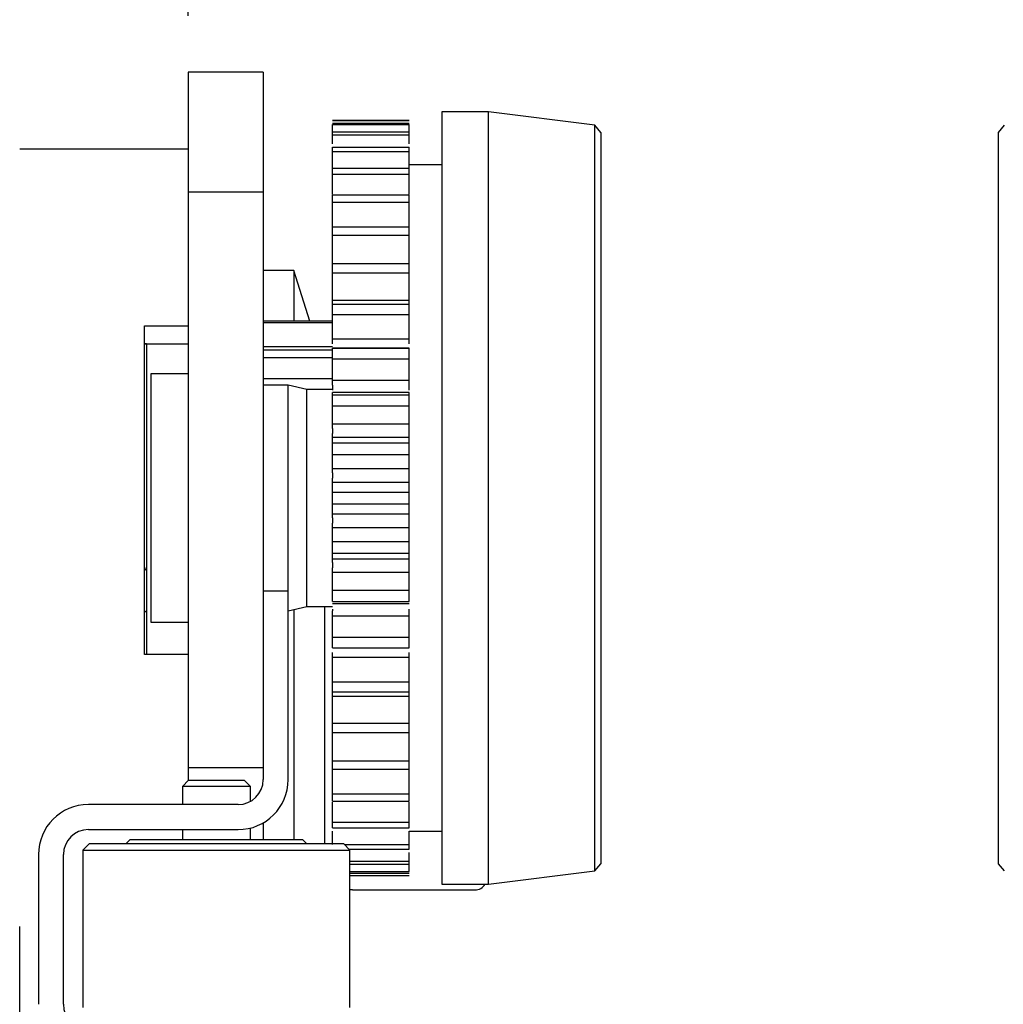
# Model space of a CAD drawing. Header units: millimetres. Extents: x 506 to 3445, y -268 to 1810.
# Tile 103 of 142: x 2318 to 2475, y 1352 to 1509. Entities that reach past the tile are written whole.
import ezdxf

# ---------------------------------------------------------------- set-up
doc = ezdxf.new("R2010")
doc.units = ezdxf.units.MM
doc.dimstyles.get("Standard").update_dxf_attribs({"dimtxt": 20, "dimasz": 10, "dimexe": 9, "dimexo": 9, "dimgap": 10, "dimtad": 0, "dimtih": 1, "dimtoh": 1, "dimdsep": 46, "dimtxsty": 'Standard', "dimcen": 0.09, "dimadec": 0, "dimazin": 0, "dimtfac": 1, "dimtofl": 0, "dimtmove": 0, "dimatfit": 3, "dimfxl": 0, "dimtolj": 1, "dimtzin": 0, "dimarcsym": 0})

# ---------------------------------------------------------------- blocks, each defined once
blk = doc.blocks.new('*D11')
at = {"color": 0, "lineweight": -2}
for p, q in [((2116.59, 1508.16), (2116.59, 1579.4)), ((2344.57, 1509.99), (2344.57, 1579.4)), ((2126.59, 1570.4), (2195.58, 1570.4)), ((2334.57, 1570.4), (2265.58, 1570.4))]:
    blk.add_line(p, q, dxfattribs=at)
at = {"color": 0, "lineweight": 18}
for points in [[(2126.59, 1572.07), (2126.59, 1568.73), (2116.59, 1570.4)], [(2334.57, 1572.07), (2334.57, 1568.73), (2344.57, 1570.4)]]:
    blk.add_solid(points, dxfattribs=at)
at = {"layer": 'Defpoints', "color": 0, "lineweight": 18}
for p in [(2344.57, 1570.4), (2344.57, 1500.99), (2116.59, 1499.16)]:
    blk.add_point(p, dxfattribs=at)
at = {"color": 0, "lineweight": 18, "insert": (2230.58, 1570.4), "char_height": 20, "attachment_point": 5}
blk.add_mtext('\\A1;230', dxfattribs=at)

msp = doc.modelspace()

# ---------------------------------------------------------------- linework, layer by layer
for p, q in [((2344.566, 1500.988), (2344.566, 1486.184)), ((2356.566, 1500.988), (2344.566, 1500.988)), ((2356.566, 1500.988), (2356.566, 1486.184)), ((2392.666, 1494.62), (2385.166, 1494.62)), ((2385.166, 1494.62), (2385.166, 1370.82)), ((2409.674, 1492.447), (2392.666, 1494.62)), ((2392.666, 1370.82), (2392.666, 1494.62)), ((2379.966, 1493.22), (2367.666, 1493.22)), ((2367.666, 1493.213), (2379.966, 1493.213)), ((2367.666, 1492.818), (2379.966, 1492.818)), ((2367.666, 1492.573), (2379.966, 1492.573)), ((2367.666, 1491.394), (2379.966, 1491.394)), ((2410.666, 1491.32), (2409.674, 1492.447)), ((2409.674, 1372.994), (2409.674, 1492.447)), ((2410.666, 1491.32), (2410.666, 1374.12)), ((2475.258, 1492.447), (2474.266, 1491.32)), ((2474.266, 1491.32), (2474.266, 1432.72)), ((2367.666, 1490.91), (2379.966, 1490.91)), ((2317.566, 1488.669), (2344.566, 1488.669)), ((2317.566, 1488.669), (2344.566, 1488.669)), ((2367.666, 1488.966), (2379.966, 1488.966)), ((2367.666, 1488.25), (2379.966, 1488.25)), ((2344.566, 1486.184), (2344.566, 1473.332)), ((2356.566, 1486.184), (2356.566, 1473.332)), ((2367.666, 1485.576), (2379.966, 1485.576)), ((2385.166, 1486.12), (2379.966, 1486.12)), ((2367.666, 1484.641), (2379.966, 1484.641)), ((2344.566, 1481.812), (2356.566, 1481.812)), ((2367.666, 1481.282), (2379.966, 1481.282)), ((2367.666, 1480.143), (2379.966, 1480.143)), ((2367.666, 1476.156), (2379.966, 1476.156)), ((2367.666, 1474.834), (2379.966, 1474.834)), ((2344.566, 1473.332), (2344.566, 1399.467)), ((2356.566, 1473.332), (2356.566, 1399.467)), ((2361.466, 1469.171), (2356.566, 1469.171)), ((2364.043, 1461.056), (2361.466, 1469.171)), ((2361.466, 1469.171), (2361.466, 1461.058)), ((2367.666, 1470.288), (2379.966, 1470.288)), ((2367.666, 1468.804), (2379.966, 1468.804)), ((2367.666, 1464.446), (2379.966, 1464.446)), ((2367.666, 1463.777), (2379.966, 1463.777)), ((2367.666, 1462.157), (2379.966, 1462.157)), ((2337.566, 1407.669), (2337.566, 1460.316)), ((2337.566, 1460.316), (2344.566, 1460.316)), ((2367.666, 1461.056), (2356.566, 1461.056)), ((2367.666, 1460.787), (2356.566, 1460.787)), ((2367.666, 1458.235), (2379.966, 1458.235)), ((2337.566, 1457.441), (2344.566, 1457.441)), ((2337.851, 1457.419), (2344.566, 1457.419)), ((2337.878, 1457.419), (2337.878, 1421.633)), ((2367.666, 1456.966), (2356.566, 1456.966)), ((2367.666, 1456.39), (2356.566, 1456.39)), ((2379.966, 1456.752), (2367.666, 1456.752)), ((2367.666, 1456.734), (2379.966, 1456.734)), ((2367.666, 1455.206), (2356.566, 1455.206)), ((2367.666, 1455.006), (2379.966, 1455.006)), ((2344.566, 1452.62), (2338.566, 1452.62)), ((2338.566, 1452.62), (2338.566, 1412.82)), ((2367.666, 1451.797), (2356.566, 1451.797)), ((2360.566, 1450.82), (2356.566, 1450.82)), ((2363.566, 1450.12), (2360.566, 1450.82)), ((2360.566, 1432.72), (2360.566, 1450.82)), ((2367.666, 1450.12), (2363.566, 1450.12)), ((2363.566, 1432.72), (2363.566, 1450.12)), ((2367.666, 1451.587), (2379.966, 1451.587)), ((2367.666, 1450.822), (2367.666, 1450.011)), ((2379.966, 1450.011), (2379.966, 1450.822)), ((2379.966, 1449.608), (2367.666, 1449.608)), ((2367.666, 1449.28), (2379.966, 1449.28)), ((2367.666, 1447.474), (2379.966, 1447.474)), ((2367.666, 1444.617), (2379.966, 1444.617)), ((2367.666, 1443.88), (2367.666, 1443.041)), ((2379.966, 1443.041), (2379.966, 1443.88)), ((2367.666, 1442.464), (2379.966, 1442.464)), ((2367.666, 1441.543), (2379.966, 1441.543)), ((2367.666, 1439.689), (2379.966, 1439.689)), ((2367.666, 1437.443), (2379.966, 1437.443)), ((2367.666, 1436.748), (2367.666, 1435.894)), ((2379.966, 1435.894), (2379.966, 1436.748)), ((2367.666, 1435.252), (2379.966, 1435.252)), ((2360.566, 1417.788), (2360.566, 1432.72)), ((2363.566, 1415.32), (2363.566, 1432.72)), ((2367.666, 1433.655), (2379.966, 1433.655)), ((2474.266, 1432.72), (2474.266, 1374.12)), ((2367.666, 1431.785), (2379.966, 1431.785)), ((2367.666, 1430.188), (2379.966, 1430.188)), ((2367.666, 1429.547), (2367.666, 1428.693)), ((2379.966, 1428.693), (2379.966, 1429.547)), ((2367.666, 1427.998), (2379.966, 1427.998)), ((2367.666, 1425.752), (2379.966, 1425.752)), ((2367.666, 1423.897), (2379.966, 1423.897)), ((2367.666, 1422.977), (2379.966, 1422.977)), ((2367.666, 1422.4), (2367.666, 1421.56)), ((2379.966, 1421.56), (2379.966, 1422.4)), ((2337.878, 1421.633), (2337.878, 1414.35)), ((2367.666, 1420.824), (2379.966, 1420.824)), ((2360.566, 1417.788), (2356.566, 1417.788)), ((2360.566, 1387.588), (2360.566, 1417.788)), ((2367.666, 1417.967), (2379.966, 1417.967)), ((2367.666, 1416.16), (2379.966, 1416.16)), ((2367.666, 1415.833), (2379.966, 1415.833)), ((2337.878, 1414.35), (2337.878, 1407.669)), ((2360.566, 1414.62), (2363.566, 1415.32)), ((2361.466, 1414.831), (2361.466, 1411.671)), ((2363.566, 1415.32), (2367.666, 1415.32)), ((2366.466, 1377.292), (2366.466, 1415.32)), ((2367.666, 1414.891), (2367.666, 1414.619)), ((2367.666, 1413.853), (2379.966, 1413.853)), ((2379.966, 1414.619), (2379.966, 1414.891)), ((2338.566, 1412.82), (2344.566, 1412.82)), ((2361.466, 1411.671), (2361.466, 1377.988)), ((2367.666, 1410.435), (2379.966, 1410.435)), ((2344.566, 1407.669), (2337.566, 1407.669)), ((2367.666, 1408.707), (2379.966, 1408.707)), ((2367.666, 1408.688), (2379.966, 1408.688)), ((2367.666, 1407.206), (2379.966, 1407.206)), ((2367.666, 1403.284), (2379.966, 1403.284)), ((2367.666, 1401.664), (2379.966, 1401.664)), ((2367.666, 1400.994), (2379.966, 1400.994)), ((2344.566, 1399.467), (2344.566, 1389.467)), ((2356.566, 1399.467), (2356.566, 1390.337)), ((2367.666, 1396.637), (2379.966, 1396.637)), ((2367.666, 1395.153), (2379.966, 1395.153)), ((2356.566, 1390.337), (2356.566, 1387.588)), ((2367.666, 1390.607), (2379.966, 1390.607)), ((2356.566, 1389.467), (2344.566, 1389.467)), ((2344.566, 1389.467), (2344.566, 1387.438)), ((2356.566, 1389.467), (2344.566, 1389.467)), ((2367.666, 1389.284), (2379.966, 1389.284)), ((2344.616, 1387.488), (2343.616, 1386.488)), ((2344.616, 1387.488), (2353.516, 1387.488)), ((2354.516, 1386.488), (2353.516, 1387.488)), ((2343.616, 1386.488), (2343.616, 1383.588)), ((2354.516, 1386.488), (2343.616, 1386.488)), ((2354.516, 1384.095), (2354.516, 1386.488)), ((2367.666, 1385.297), (2379.966, 1385.297)), ((2367.666, 1384.159), (2379.966, 1384.159)), ((2352.566, 1383.588), (2328.566, 1383.588)), ((2356.566, 1380.66), (2356.566, 1377.988)), ((2367.666, 1380.8), (2379.966, 1380.8)), ((2328.566, 1379.588), (2352.566, 1379.588)), ((2343.616, 1379.588), (2343.616, 1377.988)), ((2354.516, 1377.988), (2354.516, 1379.829)), ((2367.666, 1379.864), (2379.966, 1379.864)), ((2379.966, 1379.32), (2385.166, 1379.32)), ((2335.266, 1377.988), (2334.566, 1377.288)), ((2335.266, 1377.988), (2362.866, 1377.988)), ((2363.566, 1377.288), (2362.866, 1377.988)), ((2328.666, 1377.288), (2327.666, 1376.288)), ((2327.666, 1376.288), (2327.666, 1351.088)), ((2327.666, 1376.288), (2349.066, 1376.288)), ((2349.066, 1377.288), (2328.666, 1377.288)), ((2369.466, 1377.288), (2349.066, 1377.288)), ((2349.066, 1376.288), (2370.466, 1376.288)), ((2370.466, 1376.288), (2369.466, 1377.288)), ((2369.564, 1377.19), (2379.966, 1377.19)), ((2370.28, 1376.474), (2379.966, 1376.474)), ((2370.466, 1351.088), (2370.466, 1376.288)), ((2320.566, 1375.588), (2320.566, 1351.588)), ((2324.566, 1351.588), (2324.566, 1375.588)), ((2370.466, 1374.531), (2379.966, 1374.531)), ((2370.466, 1374.047), (2379.966, 1374.047)), ((2370.466, 1372.867), (2379.966, 1372.867)), ((2392.666, 1370.82), (2409.674, 1372.994)), ((2409.674, 1372.994), (2410.666, 1374.12)), ((2474.266, 1374.12), (2475.258, 1372.994)), ((2370.466, 1372.623), (2379.966, 1372.623)), ((2370.466, 1372.227), (2379.966, 1372.227)), ((2370.466, 1372.22), (2379.966, 1372.22)), ((2370.856, 1369.921), (2390.466, 1369.921)), ((2385.166, 1370.82), (2392.666, 1370.82)), ((2317.566, 1352.669), (2317.566, 1364.047)), ((2317.566, 1342.669), (2317.566, 1352.669))]:
    msp.add_line(p, q)
for centre, radius, start, end in [((2352.566, 1387.588), 4, 270, 0), ((2352.566, 1387.588), 8, 270, 0), ((2328.566, 1375.588), 8, 90, 180), ((2328.566, 1375.588), 4, 90, 180), ((2370.856, 1363.921), 6, 90, 93.73021), ((2390.466, 1371.921), 2, 270, 326.59033), ((2328.566, 1351.588), 4, 180, 270)]:
    msp.add_arc(centre, radius, start, end)
for points in [[(2367.666, 1491.454), (2367.666, 1491.83), (2367.666, 1492.203), (2367.666, 1492.573)], [(2367.666, 1490.91), (2367.666, 1491.08), (2367.666, 1491.242), (2367.666, 1491.394)], [(2379.966, 1491.454), (2379.966, 1491.83), (2379.966, 1492.203), (2379.966, 1492.573)], [(2379.966, 1490.91), (2379.966, 1491.08), (2379.966, 1491.242), (2379.966, 1491.394)], [(2367.666, 1489.506), (2367.666, 1489.976), (2367.666, 1490.444), (2367.666, 1490.91)], [(2379.966, 1489.506), (2379.966, 1489.976), (2379.966, 1490.444), (2379.966, 1490.91)], [(2367.666, 1488.25), (2367.666, 1488.498), (2367.666, 1488.737), (2367.666, 1488.966)], [(2367.666, 1485.59), (2367.666, 1486.475), (2367.666, 1487.364), (2367.666, 1488.25)], [(2379.966, 1488.25), (2379.966, 1488.498), (2379.966, 1488.737), (2379.966, 1488.966)], [(2379.966, 1485.59), (2379.966, 1486.475), (2379.966, 1487.364), (2379.966, 1488.25)], [(2367.666, 1484.641), (2367.666, 1484.961), (2367.666, 1485.273), (2367.666, 1485.576)], [(2379.966, 1484.641), (2379.966, 1484.961), (2379.966, 1485.273), (2379.966, 1485.576)], [(2367.666, 1480.143), (2367.666, 1480.53), (2367.666, 1480.91), (2367.666, 1481.282)], [(2379.966, 1480.143), (2379.966, 1480.53), (2379.966, 1480.91), (2379.966, 1481.282)], [(2367.666, 1474.834), (2367.666, 1475.281), (2367.666, 1475.722), (2367.666, 1476.156)], [(2379.966, 1474.834), (2379.966, 1475.281), (2379.966, 1475.722), (2379.966, 1476.156)], [(2367.666, 1468.804), (2367.666, 1469.304), (2367.666, 1469.799), (2367.666, 1470.288)], [(2379.966, 1468.804), (2379.966, 1469.304), (2379.966, 1469.799), (2379.966, 1470.288)], [(2367.666, 1462.157), (2367.666, 1462.701), (2367.666, 1463.241), (2367.666, 1463.777)], [(2379.966, 1462.157), (2379.966, 1462.701), (2379.966, 1463.241), (2379.966, 1463.777)], [(2367.666, 1455.006), (2367.666, 1455.585), (2367.666, 1456.162), (2367.666, 1456.734)], [(2379.966, 1455.006), (2379.966, 1455.585), (2379.966, 1456.162), (2379.966, 1456.734)], [(2367.666, 1447.474), (2367.666, 1448.078), (2367.666, 1448.681), (2367.666, 1449.28)], [(2379.966, 1447.474), (2379.966, 1448.078), (2379.966, 1448.681), (2379.966, 1449.28)], [(2367.666, 1439.689), (2367.666, 1440.308), (2367.666, 1440.927), (2367.666, 1441.543)], [(2379.966, 1439.689), (2379.966, 1440.308), (2379.966, 1440.927), (2379.966, 1441.543)], [(2367.666, 1431.785), (2367.666, 1432.408), (2367.666, 1433.032), (2367.666, 1433.655)], [(2379.966, 1431.785), (2379.966, 1432.408), (2379.966, 1433.032), (2379.966, 1433.655)], [(2367.666, 1423.897), (2367.666, 1424.514), (2367.666, 1425.132), (2367.666, 1425.752)], [(2379.966, 1423.897), (2379.966, 1424.514), (2379.966, 1425.132), (2379.966, 1425.752)], [(2367.666, 1416.16), (2367.666, 1416.76), (2367.666, 1417.362), (2367.666, 1417.967)], [(2379.966, 1416.16), (2379.966, 1416.76), (2379.966, 1417.362), (2379.966, 1417.967)], [(2367.666, 1408.707), (2367.666, 1409.279), (2367.666, 1409.855), (2367.666, 1410.435)], [(2379.966, 1408.707), (2379.966, 1409.279), (2379.966, 1409.855), (2379.966, 1410.435)], [(2367.666, 1401.664), (2367.666, 1402.199), (2367.666, 1402.739), (2367.666, 1403.284)], [(2379.966, 1401.664), (2379.966, 1402.199), (2379.966, 1402.739), (2379.966, 1403.284)], [(2367.666, 1395.153), (2367.666, 1395.641), (2367.666, 1396.136), (2367.666, 1396.637)], [(2379.966, 1395.153), (2379.966, 1395.641), (2379.966, 1396.136), (2379.966, 1396.637)], [(2367.666, 1389.284), (2367.666, 1389.718), (2367.666, 1390.159), (2367.666, 1390.607)], [(2379.966, 1389.284), (2379.966, 1389.718), (2379.966, 1390.159), (2379.966, 1390.607)], [(2367.666, 1384.159), (2367.666, 1384.531), (2367.666, 1384.91), (2367.666, 1385.297)], [(2379.966, 1384.159), (2379.966, 1384.531), (2379.966, 1384.91), (2379.966, 1385.297)], [(2367.666, 1379.864), (2367.666, 1380.168), (2367.666, 1380.48), (2367.666, 1380.8)], [(2379.966, 1379.864), (2379.966, 1380.168), (2379.966, 1380.48), (2379.966, 1380.8)], [(2367.666, 1377.19), (2367.666, 1377.903), (2367.666, 1378.617), (2367.666, 1379.329)], [(2379.966, 1377.19), (2379.966, 1377.903), (2379.966, 1378.617), (2379.966, 1379.329)], [(2379.966, 1376.474), (2379.966, 1376.704), (2379.966, 1376.943), (2379.966, 1377.19)], [(2379.966, 1374.531), (2379.966, 1374.996), (2379.966, 1375.463), (2379.966, 1375.932)], [(2379.966, 1374.047), (2379.966, 1374.199), (2379.966, 1374.36), (2379.966, 1374.531)], [(2379.966, 1372.867), (2379.966, 1373.236), (2379.966, 1373.608), (2379.966, 1373.982)]]:
    msp.add_open_spline(points, degree=3)
for points, knots in [([(2367.666, 1481.426), (2367.666, 1481.617), (2367.666, 1482.677), (2367.666, 1483.755), (2367.666, 1484.641)], [0, 0, 0, 0, 0.1809154, 1, 1, 1, 1]), ([(2379.966, 1481.426), (2379.966, 1481.617), (2379.966, 1482.677), (2379.966, 1483.755), (2379.966, 1484.641)], [0, 0, 0, 0, 0.1809154, 1, 1, 1, 1]), ([(2367.666, 1476.128), (2367.666, 1476.197), (2367.666, 1476.673), (2367.666, 1477.987), (2367.666, 1479.275), (2367.666, 1480.143)], [0, 0, 0, 0, 0.0539077, 0.3692718, 1, 1, 1, 1]), ([(2379.966, 1476.128), (2379.966, 1476.197), (2379.966, 1476.673), (2379.966, 1477.987), (2379.966, 1479.275), (2379.966, 1480.143)], [0, 0, 0, 0, 0.0539077, 0.3692718, 1, 1, 1, 1]), ([(2367.666, 1470.114), (2367.666, 1470.468), (2367.666, 1471.21), (2367.666, 1472.769), (2367.666, 1473.999), (2367.666, 1474.834)], [0, 0, 0, 0, 0.25, 0.5, 1, 1, 1, 1]), ([(2379.966, 1470.114), (2379.966, 1470.468), (2379.966, 1471.21), (2379.966, 1472.769), (2379.966, 1473.999), (2379.966, 1474.834)], [0, 0, 0, 0, 0.25, 0.5, 1, 1, 1, 1]), ([(2367.666, 1464.446), (2367.666, 1464.762), (2367.666, 1465.433), (2367.666, 1466.866), (2367.666, 1468.017), (2367.666, 1468.804)], [0, 0, 0, 0, 0.25, 0.5, 1, 1, 1, 1]), ([(2379.966, 1464.446), (2379.966, 1464.762), (2379.966, 1465.433), (2379.966, 1466.866), (2379.966, 1468.017), (2379.966, 1468.804)], [0, 0, 0, 0, 0.25, 0.5, 1, 1, 1, 1]), ([(2367.666, 1463.662), (2367.666, 1463.69), (2367.666, 1463.75), (2367.666, 1463.878), (2367.666, 1464.049), (2367.666, 1464.22), (2367.666, 1464.352), (2367.666, 1464.415), (2367.666, 1464.446)], [0, 0, 0, 0, 0.125, 0.25, 0.5, 0.75, 0.875, 1, 1, 1, 1]), ([(2379.966, 1463.662), (2379.966, 1463.69), (2379.966, 1463.75), (2379.966, 1463.878), (2379.966, 1464.049), (2379.966, 1464.22), (2379.966, 1464.352), (2379.966, 1464.415), (2379.966, 1464.446)], [0, 0, 0, 0, 0.125, 0.25, 0.5, 0.75, 0.875, 1, 1, 1, 1]), ([(2367.666, 1458.235), (2367.666, 1458.507), (2367.666, 1459.096), (2367.666, 1460.379), (2367.666, 1461.43), (2367.666, 1462.157)], [0, 0, 0, 0, 0.25, 0.5, 1, 1, 1, 1]), ([(2379.966, 1458.235), (2379.966, 1458.507), (2379.966, 1459.096), (2379.966, 1460.379), (2379.966, 1461.43), (2379.966, 1462.157)], [0, 0, 0, 0, 0.25, 0.5, 1, 1, 1, 1]), ([(2367.666, 1457.454), (2367.666, 1457.484), (2367.666, 1457.548), (2367.666, 1457.681), (2367.666, 1457.854), (2367.666, 1458.022), (2367.666, 1458.147), (2367.666, 1458.206), (2367.666, 1458.235)], [0, 0, 0, 0, 0.125, 0.25, 0.5, 0.75, 0.875, 1, 1, 1, 1]), ([(2379.966, 1457.454), (2379.966, 1457.484), (2379.966, 1457.548), (2379.966, 1457.681), (2379.966, 1457.854), (2379.966, 1458.022), (2379.966, 1458.147), (2379.966, 1458.206), (2379.966, 1458.235)], [0, 0, 0, 0, 0.125, 0.25, 0.5, 0.75, 0.875, 1, 1, 1, 1]), ([(2337.854, 1457.419), (2337.848, 1457.419), (2337.841, 1457.419), (2337.827, 1457.42), (2337.822, 1457.42), (2337.81, 1457.42), (2337.804, 1457.42), (2337.77, 1457.422), (2337.738, 1457.423), (2337.689, 1457.426), (2337.679, 1457.426), (2337.659, 1457.428), (2337.648, 1457.428), (2337.614, 1457.43), (2337.591, 1457.431), (2337.566, 1457.432)], [0, 0, 0, 0, 0.1409502, 0.1409502, 0.2268552, 0.2268552, 0.3127601, 0.3127601, 0.6563801, 0.6563801, 0.7422851, 0.7422851, 0.82819, 0.82819, 1, 1, 1, 1]), ([(2367.666, 1451.587), (2367.666, 1451.811), (2367.666, 1452.307), (2367.666, 1453.418), (2367.666, 1454.353), (2367.666, 1455.006)], [0, 0, 0, 0, 0.25, 0.5, 1, 1, 1, 1]), ([(2379.966, 1451.587), (2379.966, 1451.811), (2379.966, 1452.307), (2379.966, 1453.418), (2379.966, 1454.353), (2379.966, 1455.006)], [0, 0, 0, 0, 0.25, 0.5, 1, 1, 1, 1]), ([(2367.666, 1450.822), (2367.666, 1450.854), (2367.666, 1450.921), (2367.666, 1451.057), (2367.666, 1451.229), (2367.666, 1451.39), (2367.666, 1451.507), (2367.666, 1451.561), (2367.666, 1451.587)], [0, 0, 0, 0, 0.125, 0.25, 0.5, 0.75, 0.875, 1, 1, 1, 1]), ([(2379.966, 1450.822), (2379.966, 1450.854), (2379.966, 1450.921), (2379.966, 1451.057), (2379.966, 1451.229), (2379.966, 1451.39), (2379.966, 1451.507), (2379.966, 1451.561), (2379.966, 1451.587)], [0, 0, 0, 0, 0.125, 0.25, 0.5, 0.75, 0.875, 1, 1, 1, 1]), ([(2367.666, 1449.28), (2367.666, 1449.43), (2367.666, 1449.574), (2367.666, 1449.608), (2367.666, 1449.608)], [0, 0, 0, 0, 0.7345163, 1, 1, 1, 1]), ([(2379.966, 1449.28), (2379.966, 1449.43), (2379.966, 1449.574), (2379.966, 1449.608), (2379.966, 1449.608)], [0, 0, 0, 0, 0.7345163, 1, 1, 1, 1]), ([(2367.666, 1444.617), (2367.666, 1444.789), (2367.666, 1445.184), (2367.666, 1446.104), (2367.666, 1446.905), (2367.666, 1447.474)], [0, 0, 0, 0, 0.25, 0.5, 1, 1, 1, 1]), ([(2379.966, 1444.617), (2379.966, 1444.789), (2379.966, 1445.184), (2379.966, 1446.104), (2379.966, 1446.905), (2379.966, 1447.474)], [0, 0, 0, 0, 0.25, 0.5, 1, 1, 1, 1]), ([(2367.666, 1443.88), (2367.666, 1443.914), (2367.666, 1443.982), (2367.666, 1444.119), (2367.666, 1444.288), (2367.666, 1444.439), (2367.666, 1444.546), (2367.666, 1444.594), (2367.666, 1444.617)], [0, 0, 0, 0, 0.125, 0.25, 0.5, 0.75, 0.875, 1, 1, 1, 1]), ([(2379.966, 1443.88), (2379.966, 1443.914), (2379.966, 1443.982), (2379.966, 1444.119), (2379.966, 1444.288), (2379.966, 1444.439), (2379.966, 1444.546), (2379.966, 1444.594), (2379.966, 1444.617)], [0, 0, 0, 0, 0.125, 0.25, 0.5, 0.75, 0.875, 1, 1, 1, 1]), ([(2367.666, 1442.464), (2367.666, 1442.475), (2367.666, 1442.501), (2367.666, 1442.567), (2367.666, 1442.674), (2367.666, 1442.815), (2367.666, 1442.941), (2367.666, 1443.007), (2367.666, 1443.041)], [0, 0, 0, 0, 0.125, 0.25, 0.5, 0.75, 0.875, 1, 1, 1, 1]), ([(2367.666, 1441.543), (2367.666, 1441.806), (2367.666, 1442.137), (2367.666, 1442.403), (2367.666, 1442.462), (2367.666, 1442.464)], [0, 0, 0, 0, 0.5, 0.75, 1, 1, 1, 1]), ([(2379.966, 1442.464), (2379.966, 1442.475), (2379.966, 1442.501), (2379.966, 1442.567), (2379.966, 1442.674), (2379.966, 1442.815), (2379.966, 1442.941), (2379.966, 1443.007), (2379.966, 1443.041)], [0, 0, 0, 0, 0.125, 0.25, 0.5, 0.75, 0.875, 1, 1, 1, 1]), ([(2379.966, 1441.543), (2379.966, 1441.806), (2379.966, 1442.137), (2379.966, 1442.403), (2379.966, 1442.462), (2379.966, 1442.464)], [0, 0, 0, 0, 0.5, 0.75, 1, 1, 1, 1]), ([(2367.666, 1437.443), (2367.666, 1437.56), (2367.666, 1437.847), (2367.666, 1438.56), (2367.666, 1439.215), (2367.666, 1439.689)], [0, 0, 0, 0, 0.25, 0.5, 1, 1, 1, 1]), ([(2379.966, 1437.443), (2379.966, 1437.56), (2379.966, 1437.847), (2379.966, 1438.56), (2379.966, 1439.215), (2379.966, 1439.689)], [0, 0, 0, 0, 0.25, 0.5, 1, 1, 1, 1]), ([(2367.666, 1436.748), (2367.666, 1436.782), (2367.666, 1436.851), (2367.666, 1436.987), (2367.666, 1437.149), (2367.666, 1437.288), (2367.666, 1437.382), (2367.666, 1437.424), (2367.666, 1437.443)], [0, 0, 0, 0, 0.125, 0.25, 0.5, 0.75, 0.875, 1, 1, 1, 1]), ([(2379.966, 1436.748), (2379.966, 1436.782), (2379.966, 1436.851), (2379.966, 1436.987), (2379.966, 1437.149), (2379.966, 1437.288), (2379.966, 1437.382), (2379.966, 1437.424), (2379.966, 1437.443)], [0, 0, 0, 0, 0.125, 0.25, 0.5, 0.75, 0.875, 1, 1, 1, 1]), ([(2367.666, 1435.252), (2367.666, 1435.268), (2367.666, 1435.302), (2367.666, 1435.382), (2367.666, 1435.507), (2367.666, 1435.659), (2367.666, 1435.792), (2367.666, 1435.86), (2367.666, 1435.894)], [0, 0, 0, 0, 0.125, 0.25, 0.5, 0.75, 0.875, 1, 1, 1, 1]), ([(2379.966, 1435.252), (2379.966, 1435.268), (2379.966, 1435.302), (2379.966, 1435.382), (2379.966, 1435.507), (2379.966, 1435.659), (2379.966, 1435.792), (2379.966, 1435.86), (2379.966, 1435.894)], [0, 0, 0, 0, 0.125, 0.25, 0.5, 0.75, 0.875, 1, 1, 1, 1]), ([(2367.666, 1433.655), (2367.666, 1434.027), (2367.666, 1434.524), (2367.666, 1435.018), (2367.666, 1435.193), (2367.666, 1435.252)], [0, 0, 0, 0, 0.5, 0.75, 1, 1, 1, 1]), ([(2379.966, 1433.655), (2379.966, 1434.027), (2379.966, 1434.524), (2379.966, 1435.018), (2379.966, 1435.193), (2379.966, 1435.252)], [0, 0, 0, 0, 0.5, 0.75, 1, 1, 1, 1]), ([(2367.666, 1430.188), (2367.666, 1430.248), (2367.666, 1430.423), (2367.666, 1430.916), (2367.666, 1431.413), (2367.666, 1431.785)], [0, 0, 0, 0, 0.25, 0.5, 1, 1, 1, 1]), ([(2379.966, 1430.188), (2379.966, 1430.248), (2379.966, 1430.423), (2379.966, 1430.916), (2379.966, 1431.413), (2379.966, 1431.785)], [0, 0, 0, 0, 0.25, 0.5, 1, 1, 1, 1]), ([(2367.666, 1429.547), (2367.666, 1429.581), (2367.666, 1429.649), (2367.666, 1429.781), (2367.666, 1429.934), (2367.666, 1430.058), (2367.666, 1430.138), (2367.666, 1430.173), (2367.666, 1430.188)], [0, 0, 0, 0, 0.125, 0.25, 0.5, 0.75, 0.875, 1, 1, 1, 1]), ([(2379.966, 1429.547), (2379.966, 1429.581), (2379.966, 1429.649), (2379.966, 1429.781), (2379.966, 1429.934), (2379.966, 1430.058), (2379.966, 1430.138), (2379.966, 1430.173), (2379.966, 1430.188)], [0, 0, 0, 0, 0.125, 0.25, 0.5, 0.75, 0.875, 1, 1, 1, 1]), ([(2367.666, 1427.998), (2367.666, 1428.017), (2367.666, 1428.059), (2367.666, 1428.153), (2367.666, 1428.292), (2367.666, 1428.454), (2367.666, 1428.59), (2367.666, 1428.658), (2367.666, 1428.693)], [0, 0, 0, 0, 0.125, 0.25, 0.5, 0.75, 0.875, 1, 1, 1, 1]), ([(2367.666, 1425.752), (2367.666, 1426.226), (2367.666, 1426.881), (2367.666, 1427.593), (2367.666, 1427.881), (2367.666, 1427.998)], [0, 0, 0, 0, 0.5, 0.75, 1, 1, 1, 1]), ([(2379.966, 1427.998), (2379.966, 1428.017), (2379.966, 1428.059), (2379.966, 1428.153), (2379.966, 1428.292), (2379.966, 1428.454), (2379.966, 1428.59), (2379.966, 1428.658), (2379.966, 1428.693)], [0, 0, 0, 0, 0.125, 0.25, 0.5, 0.75, 0.875, 1, 1, 1, 1]), ([(2379.966, 1425.752), (2379.966, 1426.226), (2379.966, 1426.881), (2379.966, 1427.593), (2379.966, 1427.881), (2379.966, 1427.998)], [0, 0, 0, 0, 0.5, 0.75, 1, 1, 1, 1]), ([(2367.666, 1422.977), (2367.666, 1422.978), (2367.666, 1423.038), (2367.666, 1423.304), (2367.666, 1423.634), (2367.666, 1423.897)], [0, 0, 0, 0, 0.25, 0.5, 1, 1, 1, 1]), ([(2379.966, 1422.977), (2379.966, 1422.978), (2379.966, 1423.038), (2379.966, 1423.304), (2379.966, 1423.634), (2379.966, 1423.897)], [0, 0, 0, 0, 0.25, 0.5, 1, 1, 1, 1]), ([(2367.666, 1422.4), (2367.666, 1422.433), (2367.666, 1422.5), (2367.666, 1422.626), (2367.666, 1422.766), (2367.666, 1422.874), (2367.666, 1422.939), (2367.666, 1422.965), (2367.666, 1422.977)], [0, 0, 0, 0, 0.125, 0.25, 0.5, 0.75, 0.875, 1, 1, 1, 1]), ([(2379.966, 1422.4), (2379.966, 1422.433), (2379.966, 1422.5), (2379.966, 1422.626), (2379.966, 1422.766), (2379.966, 1422.874), (2379.966, 1422.939), (2379.966, 1422.965), (2379.966, 1422.977)], [0, 0, 0, 0, 0.125, 0.25, 0.5, 0.75, 0.875, 1, 1, 1, 1]), ([(2337.573, 1421.124), (2337.583, 1421.131), (2337.592, 1421.139), (2337.623, 1421.166), (2337.644, 1421.186), (2337.683, 1421.226), (2337.702, 1421.246), (2337.753, 1421.307), (2337.782, 1421.349), (2337.811, 1421.401), (2337.817, 1421.411), (2337.827, 1421.432), (2337.842, 1421.463), (2337.853, 1421.494), (2337.872, 1421.555), (2337.878, 1421.594), (2337.878, 1421.633)], [0, 0, 0, 0, 0.0492031, 0.0492031, 0.1680527, 0.1680527, 0.2869023, 0.2869023, 0.5246016, 0.5246016, 0.5840264, 0.5840264, 0.6434512, 0.7623008, 0.7623008, 1, 1, 1, 1]), ([(2367.666, 1420.824), (2367.666, 1420.846), (2367.666, 1420.895), (2367.666, 1421.001), (2367.666, 1421.153), (2367.666, 1421.321), (2367.666, 1421.458), (2367.666, 1421.527), (2367.666, 1421.56)], [0, 0, 0, 0, 0.125, 0.25, 0.5, 0.75, 0.875, 1, 1, 1, 1]), ([(2367.666, 1417.967), (2367.666, 1418.535), (2367.666, 1419.337), (2367.666, 1420.256), (2367.666, 1420.652), (2367.666, 1420.824)], [0, 0, 0, 0, 0.5, 0.75, 1, 1, 1, 1]), ([(2379.966, 1420.824), (2379.966, 1420.846), (2379.966, 1420.895), (2379.966, 1421.001), (2379.966, 1421.153), (2379.966, 1421.321), (2379.966, 1421.458), (2379.966, 1421.527), (2379.966, 1421.56)], [0, 0, 0, 0, 0.125, 0.25, 0.5, 0.75, 0.875, 1, 1, 1, 1]), ([(2379.966, 1417.967), (2379.966, 1418.535), (2379.966, 1419.337), (2379.966, 1420.256), (2379.966, 1420.652), (2379.966, 1420.824)], [0, 0, 0, 0, 0.5, 0.75, 1, 1, 1, 1]), ([(2337.878, 1414.35), (2337.878, 1414.364), (2337.872, 1414.379), (2337.853, 1414.405), (2337.846, 1414.413), (2337.832, 1414.427), (2337.827, 1414.432), (2337.817, 1414.441), (2337.811, 1414.446), (2337.781, 1414.47), (2337.752, 1414.491), (2337.702, 1414.522), (2337.683, 1414.532), (2337.654, 1414.548), (2337.644, 1414.554), (2337.623, 1414.564), (2337.612, 1414.569), (2337.593, 1414.579), (2337.584, 1414.583), (2337.575, 1414.587)], [0, 0, 0, 0, 0.2386277, 0.2386277, 0.3579416, 0.3579416, 0.4175985, 0.4175985, 0.4772554, 0.4772554, 0.7158831, 0.7158831, 0.835197, 0.835197, 0.8948539, 0.8948539, 0.9545108, 0.9545108, 1, 1, 1, 1]), ([(2367.666, 1413.853), (2367.666, 1413.879), (2367.666, 1413.934), (2367.666, 1414.05), (2367.666, 1414.211), (2367.666, 1414.383), (2367.666, 1414.52), (2367.666, 1414.586), (2367.666, 1414.619)], [0, 0, 0, 0, 0.125, 0.25, 0.5, 0.75, 0.875, 1, 1, 1, 1]), ([(2367.666, 1410.435), (2367.666, 1411.088), (2367.666, 1412.022), (2367.666, 1413.133), (2367.666, 1413.629), (2367.666, 1413.853)], [0, 0, 0, 0, 0.5, 0.75, 1, 1, 1, 1]), ([(2379.966, 1413.853), (2379.966, 1413.879), (2379.966, 1413.934), (2379.966, 1414.05), (2379.966, 1414.211), (2379.966, 1414.383), (2379.966, 1414.52), (2379.966, 1414.586), (2379.966, 1414.619)], [0, 0, 0, 0, 0.125, 0.25, 0.5, 0.75, 0.875, 1, 1, 1, 1]), ([(2379.966, 1410.435), (2379.966, 1411.088), (2379.966, 1412.022), (2379.966, 1413.133), (2379.966, 1413.629), (2379.966, 1413.853)], [0, 0, 0, 0, 0.5, 0.75, 1, 1, 1, 1]), ([(2367.666, 1407.206), (2367.666, 1407.234), (2367.666, 1407.294), (2367.666, 1407.419), (2367.666, 1407.587), (2367.666, 1407.76), (2367.666, 1407.893), (2367.666, 1407.956), (2367.666, 1407.987)], [0, 0, 0, 0, 0.125, 0.25, 0.5, 0.75, 0.875, 1, 1, 1, 1]), ([(2379.966, 1407.206), (2379.966, 1407.234), (2379.966, 1407.294), (2379.966, 1407.419), (2379.966, 1407.587), (2379.966, 1407.76), (2379.966, 1407.893), (2379.966, 1407.956), (2379.966, 1407.987)], [0, 0, 0, 0, 0.125, 0.25, 0.5, 0.75, 0.875, 1, 1, 1, 1]), ([(2367.666, 1403.284), (2367.666, 1404.01), (2367.666, 1405.061), (2367.666, 1406.345), (2367.666, 1406.933), (2367.666, 1407.206)], [0, 0, 0, 0, 0.5, 0.75, 1, 1, 1, 1]), ([(2379.966, 1403.284), (2379.966, 1404.01), (2379.966, 1405.061), (2379.966, 1406.345), (2379.966, 1406.933), (2379.966, 1407.206)], [0, 0, 0, 0, 0.5, 0.75, 1, 1, 1, 1]), ([(2367.666, 1400.994), (2367.666, 1401.025), (2367.666, 1401.089), (2367.666, 1401.22), (2367.666, 1401.392), (2367.666, 1401.563), (2367.666, 1401.691), (2367.666, 1401.75), (2367.666, 1401.778)], [0, 0, 0, 0, 0.125, 0.25, 0.5, 0.75, 0.875, 1, 1, 1, 1]), ([(2379.966, 1400.994), (2379.966, 1401.025), (2379.966, 1401.089), (2379.966, 1401.22), (2379.966, 1401.392), (2379.966, 1401.563), (2379.966, 1401.691), (2379.966, 1401.75), (2379.966, 1401.778)], [0, 0, 0, 0, 0.125, 0.25, 0.5, 0.75, 0.875, 1, 1, 1, 1]), ([(2367.666, 1396.637), (2367.666, 1397.424), (2367.666, 1398.574), (2367.666, 1400.008), (2367.666, 1400.679), (2367.666, 1400.994)], [0, 0, 0, 0, 0.5, 0.75, 1, 1, 1, 1]), ([(2379.966, 1396.637), (2379.966, 1397.424), (2379.966, 1398.574), (2379.966, 1400.008), (2379.966, 1400.679), (2379.966, 1400.994)], [0, 0, 0, 0, 0.5, 0.75, 1, 1, 1, 1]), ([(2367.666, 1390.607), (2367.666, 1391.441), (2367.666, 1392.671), (2367.666, 1394.23), (2367.666, 1394.972), (2367.666, 1395.326)], [0, 0, 0, 0, 0.5, 0.75, 1, 1, 1, 1]), ([(2379.966, 1390.607), (2379.966, 1391.441), (2379.966, 1392.671), (2379.966, 1394.23), (2379.966, 1394.972), (2379.966, 1395.326)], [0, 0, 0, 0, 0.5, 0.75, 1, 1, 1, 1]), ([(2367.666, 1385.297), (2367.666, 1386.165), (2367.666, 1387.453), (2367.666, 1388.765), (2367.666, 1389.237), (2367.666, 1389.304)], [0, 0, 0, 0, 0.6321862, 0.9482793, 1, 1, 1, 1]), ([(2379.966, 1385.297), (2379.966, 1386.165), (2379.966, 1387.453), (2379.966, 1388.765), (2379.966, 1389.237), (2379.966, 1389.304)], [0, 0, 0, 0, 0.6321862, 0.9482793, 1, 1, 1, 1]), ([(2367.666, 1380.8), (2367.666, 1381.686), (2367.666, 1382.76), (2367.666, 1383.817), (2367.666, 1384.005)], [0, 0, 0, 0, 0.8215871, 1, 1, 1, 1]), ([(2379.966, 1380.8), (2379.966, 1381.686), (2379.966, 1382.76), (2379.966, 1383.817), (2379.966, 1384.005)], [0, 0, 0, 0, 0.8215871, 1, 1, 1, 1])]:
    msp.add_open_spline(points, degree=3, knots=knots)

# ---------------------------------------------------------------- dimensions: what is measured, and where the dimension line sits
at = {"lineweight": 18}
dim = msp.add_linear_dim(base=(2344.566, 1570.401), p1=(2116.592, 1499.164), p2=(2344.566, 1500.988), text='230', dimstyle='Standard', dxfattribs=at)
dim.commit()
dim.dimension.update_dxf_attribs({"geometry": '*D11', "text_midpoint": (2230.579, 1570.401)})

doc.saveas('drawing.dxf')
